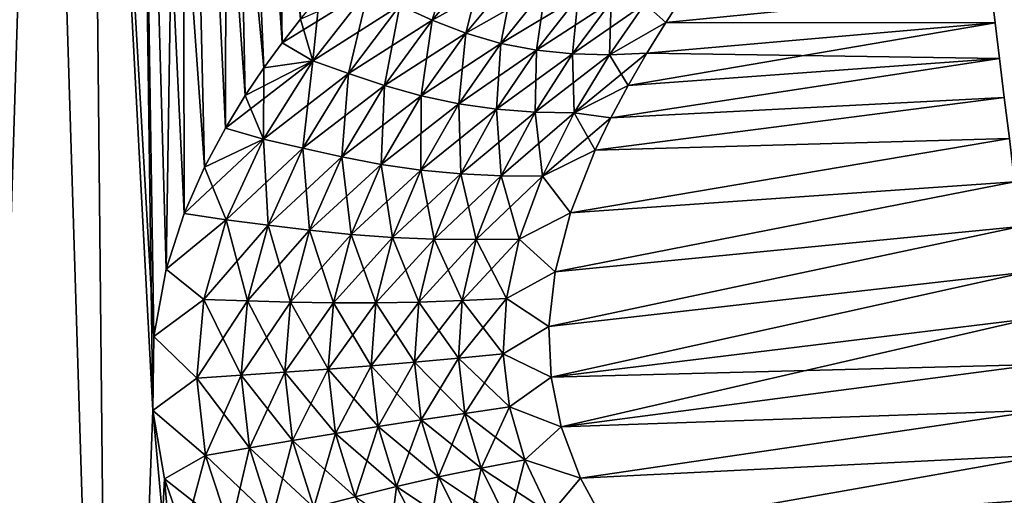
# Model space of a CAD drawing. Header units: millimetres. Extents: x -68 to 68, y -375 to 321.
# Tile 28 of 48: x -1 to 36, y 52 to 70. Entities that reach past the tile are written whole.
import ezdxf

# ---------------------------------------------------------------- set-up
doc = ezdxf.new("R2010")
doc.units = ezdxf.units.MM
doc.header["$LTSCALE"] = 33.374815
for name, color, linetype in [('10', 7, 'CONTINUOUS'), ('15', 7, 'CONTINUOUS'), ('16', 7, 'CONTINUOUS'), ('17', 7, 'CONTINUOUS'), ('8', 7, 'CONTINUOUS'), ('9', 7, 'CONTINUOUS')]:
    doc.layers.add(name, color=color, linetype=linetype)

msp = doc.modelspace()

# ---------------------------------------------------------------- linework, layer by layer
at = {"layer": '10', "color": 7, "linetype": 'CONTINUOUS', "true_color": 0xe0f2ff}
for points in [[(13.303, 70.53, -17.083), (15.428, 72.944, -14.868), (14.512, 69.973, -16.331), (13.303, 70.53, -17.083)], [(14.512, 69.973, -16.331), (15.428, 72.944, -14.868), (16.458, 72.257, -14.163), (14.512, 69.973, -16.331)], [(14.512, 69.973, -16.331), (16.458, 72.257, -14.163), (15.769, 69.491, -15.576), (14.512, 69.973, -16.331)], [(15.769, 69.491, -15.576), (16.458, 72.257, -14.163), (17.564, 71.66, -13.466), (15.769, 69.491, -15.576)], [(15.769, 69.491, -15.576), (17.564, 71.66, -13.466), (17.065, 69.115, -14.856), (15.769, 69.491, -15.576)], [(17.065, 69.115, -14.856), (17.564, 71.66, -13.466), (18.731, 71.186, -12.807), (17.065, 69.115, -14.856)], [(10.076, 68.468, -19.396), (10.323, 70.879, -18.946), (12.144, 71.12, -17.795), (10.076, 68.468, -19.396)], [(10.076, 68.468, -19.396), (12.144, 71.12, -17.795), (11.396, 67.997, -18.716), (10.076, 68.468, -19.396)], [(11.396, 67.997, -18.716), (12.144, 71.12, -17.795), (13.303, 70.53, -17.083), (11.396, 67.997, -18.716)], [(17.065, 69.115, -14.856), (18.731, 71.186, -12.807), (18.391, 68.859, -14.211), (17.065, 69.115, -14.856)], [(18.391, 68.859, -14.211), (18.731, 71.186, -12.807), (19.939, 70.852, -12.219), (18.391, 68.859, -14.211)], [(9.616, 70.021, -19.432), (10.323, 70.879, -18.946), (10.076, 68.468, -19.396), (9.616, 70.021, -19.432)], [(18.391, 68.859, -14.211), (19.939, 70.852, -12.219), (19.738, 68.72, -13.681), (18.391, 68.859, -14.211)], [(19.738, 68.72, -13.681), (19.939, 70.852, -12.219), (21.173, 70.656, -11.735), (19.738, 68.72, -13.681)], [(23.871, 70.925, -10.881), (23.201, 69.889, -12.044), (22.427, 70.59, -11.39), (23.871, 70.925, -10.881)], [(11.396, 67.997, -18.716), (13.303, 70.53, -17.083), (12.738, 67.551, -17.978), (11.396, 67.997, -18.716)], [(12.738, 67.551, -17.978), (13.303, 70.53, -17.083), (14.512, 69.973, -16.331), (12.738, 67.551, -17.978)], [(19.738, 68.72, -13.681), (21.173, 70.656, -11.735), (21.109, 68.687, -13.305), (19.738, 68.72, -13.681)], [(21.109, 68.687, -13.305), (21.173, 70.656, -11.735), (22.427, 70.59, -11.39), (21.109, 68.687, -13.305)], [(23.201, 69.889, -12.044), (21.109, 68.687, -13.305), (22.427, 70.59, -11.39), (23.201, 69.889, -12.044)], [(8.929, 69.133, -19.876), (9.616, 70.021, -19.432), (10.076, 68.468, -19.396), (8.929, 69.133, -19.876)], [(12.738, 67.551, -17.978), (14.512, 69.973, -16.331), (14.107, 67.167, -17.226), (12.738, 67.551, -17.978)], [(14.107, 67.167, -17.226), (14.512, 69.973, -16.331), (15.769, 69.491, -15.576), (14.107, 67.167, -17.226)], [(23.201, 69.889, -12.044), (22.496, 68.749, -13.127), (21.109, 68.687, -13.305), (23.201, 69.889, -12.044)], [(14.107, 67.167, -17.226), (15.769, 69.491, -15.576), (15.498, 66.869, -16.502), (14.107, 67.167, -17.226)], [(15.498, 66.869, -16.502), (15.769, 69.491, -15.576), (17.065, 69.115, -14.856), (15.498, 66.869, -16.502)], [(8.254, 68.203, -20.29), (8.929, 69.133, -19.876), (10.076, 68.468, -19.396), (8.254, 68.203, -20.29)], [(15.498, 66.869, -16.502), (17.065, 69.115, -14.856), (16.909, 66.666, -15.851), (15.498, 66.869, -16.502)], [(16.909, 66.666, -15.851), (17.065, 69.115, -14.856), (18.391, 68.859, -14.211), (16.909, 66.666, -15.851)], [(16.909, 66.666, -15.851), (18.391, 68.859, -14.211), (18.34, 66.556, -15.317), (16.909, 66.666, -15.851)], [(18.34, 66.556, -15.317), (18.391, 68.859, -14.211), (19.738, 68.72, -13.681), (18.34, 66.556, -15.317)], [(18.34, 66.556, -15.317), (19.738, 68.72, -13.681), (19.796, 66.527, -14.944), (18.34, 66.556, -15.317)], [(19.796, 66.527, -14.944), (19.738, 68.72, -13.681), (21.109, 68.687, -13.305), (19.796, 66.527, -14.944)], [(21.801, 67.546, -14.097), (19.796, 66.527, -14.944), (21.109, 68.687, -13.305), (21.801, 67.546, -14.097)], [(22.496, 68.749, -13.127), (21.801, 67.546, -14.097), (21.109, 68.687, -13.305), (22.496, 68.749, -13.127)], [(7.558, 67.169, -20.694), (8.254, 68.203, -20.29), (8.239, 65.554, -20.622), (7.558, 67.169, -20.694)], [(8.239, 65.554, -20.622), (8.254, 68.203, -20.29), (10.076, 68.468, -19.396), (8.239, 65.554, -20.622)], [(8.239, 65.554, -20.622), (10.076, 68.468, -19.396), (9.694, 65.212, -19.992), (8.239, 65.554, -20.622)], [(9.694, 65.212, -19.992), (10.076, 68.468, -19.396), (11.396, 67.997, -18.716), (9.694, 65.212, -19.992)], [(9.694, 65.212, -19.992), (11.396, 67.997, -18.716), (11.151, 64.888, -19.287), (9.694, 65.212, -19.992)], [(11.151, 64.888, -19.287), (11.396, 67.997, -18.716), (12.738, 67.551, -17.978), (11.151, 64.888, -19.287)], [(11.151, 64.888, -19.287), (12.738, 67.551, -17.978), (12.615, 64.611, -18.553), (11.151, 64.888, -19.287)], [(12.615, 64.611, -18.553), (12.738, 67.551, -17.978), (14.107, 67.167, -17.226), (12.615, 64.611, -18.553)], [(21.801, 67.546, -14.097), (21.159, 66.34, -14.925), (19.796, 66.527, -14.944), (21.801, 67.546, -14.097)], [(6.819, 65.956, -21.106), (7.558, 67.169, -20.694), (8.239, 65.554, -20.622), (6.819, 65.956, -21.106)], [(12.615, 64.611, -18.553), (14.107, 67.167, -17.226), (14.09, 64.399, -17.836), (12.615, 64.611, -18.553)], [(14.09, 64.399, -17.836), (14.107, 67.167, -17.226), (15.498, 66.869, -16.502), (14.09, 64.399, -17.836)], [(14.09, 64.399, -17.836), (15.498, 66.869, -16.502), (15.577, 64.26, -17.185), (14.09, 64.399, -17.836)], [(15.577, 64.26, -17.185), (15.498, 66.869, -16.502), (16.909, 66.666, -15.851), (15.577, 64.26, -17.185)], [(15.577, 64.26, -17.185), (16.909, 66.666, -15.851), (17.083, 64.188, -16.646), (15.577, 64.26, -17.185)], [(17.083, 64.188, -16.646), (16.909, 66.666, -15.851), (18.34, 66.556, -15.317), (17.083, 64.188, -16.646)], [(17.083, 64.188, -16.646), (18.34, 66.556, -15.317), (18.616, 64.173, -16.267), (17.083, 64.188, -16.646)], [(18.616, 64.173, -16.267), (18.34, 66.556, -15.317), (19.796, 66.527, -14.944), (18.616, 64.173, -16.267)], [(20.578, 65.136, -15.627), (18.616, 64.173, -16.267), (19.796, 66.527, -14.944), (20.578, 65.136, -15.627)], [(21.159, 66.34, -14.925), (20.578, 65.136, -15.627), (19.796, 66.527, -14.944), (21.159, 66.34, -14.925)], [(6.045, 64.504, -21.526), (6.819, 65.956, -21.106), (8.239, 65.554, -20.622), (6.045, 64.504, -21.526)], [(6.85, 62.548, -21.505), (6.045, 64.504, -21.526), (8.239, 65.554, -20.622), (6.85, 62.548, -21.505)], [(6.85, 62.548, -21.505), (8.239, 65.554, -20.622), (8.409, 62.346, -20.918), (6.85, 62.548, -21.505)], [(8.409, 62.346, -20.918), (8.239, 65.554, -20.622), (9.694, 65.212, -19.992), (8.409, 62.346, -20.918)], [(8.409, 62.346, -20.918), (9.694, 65.212, -19.992), (9.954, 62.155, -20.24), (8.409, 62.346, -20.918)], [(9.954, 62.155, -20.24), (9.694, 65.212, -19.992), (11.151, 64.888, -19.287), (9.954, 62.155, -20.24)], [(9.954, 62.155, -20.24), (11.151, 64.888, -19.287), (11.494, 61.998, -19.52), (9.954, 62.155, -20.24)], [(11.494, 61.998, -19.52), (11.151, 64.888, -19.287), (12.615, 64.611, -18.553), (11.494, 61.998, -19.52)], [(20.578, 65.136, -15.627), (19.662, 62.809, -16.683), (18.616, 64.173, -16.267), (20.578, 65.136, -15.627)], [(5.285, 62.777, -21.943), (6.045, 64.504, -21.526), (6.85, 62.548, -21.505), (5.285, 62.777, -21.943)], [(11.494, 61.998, -19.52), (12.615, 64.611, -18.553), (13.035, 61.886, -18.806), (11.494, 61.998, -19.52)], [(13.035, 61.886, -18.806), (12.615, 64.611, -18.553), (14.09, 64.399, -17.836), (13.035, 61.886, -18.806)], [(13.035, 61.886, -18.806), (14.09, 64.399, -17.836), (14.586, 61.824, -18.149), (13.035, 61.886, -18.806)], [(14.586, 61.824, -18.149), (14.09, 64.399, -17.836), (15.577, 64.26, -17.185), (14.586, 61.824, -18.149)], [(14.586, 61.824, -18.149), (15.577, 64.26, -17.185), (16.155, 61.807, -17.597), (14.586, 61.824, -18.149)], [(16.155, 61.807, -17.597), (15.577, 64.26, -17.185), (17.083, 64.188, -16.646), (16.155, 61.807, -17.597)], [(16.155, 61.807, -17.597), (17.083, 64.188, -16.646), (17.753, 61.827, -17.199), (16.155, 61.807, -17.597)], [(17.753, 61.827, -17.199), (17.083, 64.188, -16.646), (18.616, 64.173, -16.267), (17.753, 61.827, -17.199)], [(19.662, 62.809, -16.683), (17.753, 61.827, -17.199), (18.616, 64.173, -16.267), (19.662, 62.809, -16.683)], [(4.61, 60.704, -22.354), (5.285, 62.777, -21.943), (6.85, 62.548, -21.505), (4.61, 60.704, -22.354)], [(19.662, 62.809, -16.683), (19.088, 60.607, -17.358), (17.753, 61.827, -17.199), (19.662, 62.809, -16.683)], [(6.017, 59.577, -22.126), (4.61, 60.704, -22.354), (6.85, 62.548, -21.505), (6.017, 59.577, -22.126)], [(6.017, 59.577, -22.126), (6.85, 62.548, -21.505), (7.643, 59.526, -21.558), (6.017, 59.577, -22.126)], [(7.643, 59.526, -21.558), (6.85, 62.548, -21.505), (8.409, 62.346, -20.918), (7.643, 59.526, -21.558)], [(7.643, 59.526, -21.558), (8.409, 62.346, -20.918), (9.245, 59.481, -20.886), (7.643, 59.526, -21.558)], [(9.245, 59.481, -20.886), (8.409, 62.346, -20.918), (9.954, 62.155, -20.24), (9.245, 59.481, -20.886)], [(9.245, 59.481, -20.886), (9.954, 62.155, -20.24), (10.835, 59.453, -20.163), (9.245, 59.481, -20.886)], [(10.835, 59.453, -20.163), (9.954, 62.155, -20.24), (11.494, 61.998, -19.52), (10.835, 59.453, -20.163)], [(10.835, 59.453, -20.163), (11.494, 61.998, -19.52), (12.422, 59.453, -19.437), (10.835, 59.453, -20.163)], [(12.422, 59.453, -19.437), (11.494, 61.998, -19.52), (13.035, 61.886, -18.806), (12.422, 59.453, -19.437)], [(12.422, 59.453, -19.437), (13.035, 61.886, -18.806), (14.016, 59.482, -18.762), (12.422, 59.453, -19.437)], [(14.016, 59.482, -18.762), (13.035, 61.886, -18.806), (14.586, 61.824, -18.149), (14.016, 59.482, -18.762)], [(14.016, 59.482, -18.762), (14.586, 61.824, -18.149), (15.629, 59.539, -18.188), (14.016, 59.482, -18.762)], [(15.629, 59.539, -18.188), (14.586, 61.824, -18.149), (16.155, 61.807, -17.597), (15.629, 59.539, -18.188)], [(15.629, 59.539, -18.188), (16.155, 61.807, -17.597), (17.273, 59.618, -17.765), (15.629, 59.539, -18.188)], [(17.273, 59.618, -17.765), (16.155, 61.807, -17.597), (17.753, 61.827, -17.199), (17.273, 59.618, -17.765)], [(19.088, 60.607, -17.358), (17.273, 59.618, -17.765), (17.753, 61.827, -17.199), (19.088, 60.607, -17.358)], [(4.156, 58.207, -22.755), (4.61, 60.704, -22.354), (6.017, 59.577, -22.126), (4.156, 58.207, -22.755)], [(19.088, 60.607, -17.358), (18.856, 58.58, -17.718), (17.273, 59.618, -17.765), (19.088, 60.607, -17.358)], [(5.756, 56.651, -22.563), (4.156, 58.207, -22.755), (6.017, 59.577, -22.126), (5.756, 56.651, -22.563)], [(5.756, 56.651, -22.563), (6.017, 59.577, -22.126), (7.409, 56.763, -21.982), (5.756, 56.651, -22.563)], [(7.409, 56.763, -21.982), (6.017, 59.577, -22.126), (7.643, 59.526, -21.558), (7.409, 56.763, -21.982)], [(7.409, 56.763, -21.982), (7.643, 59.526, -21.558), (9.033, 56.874, -21.29), (7.409, 56.763, -21.982)], [(9.033, 56.874, -21.29), (7.643, 59.526, -21.558), (9.245, 59.481, -20.886), (9.033, 56.874, -21.29)], [(9.033, 56.874, -21.29), (9.245, 59.481, -20.886), (10.642, 56.99, -20.541), (9.033, 56.874, -21.29)], [(10.642, 56.99, -20.541), (9.245, 59.481, -20.886), (10.835, 59.453, -20.163), (10.642, 56.99, -20.541)], [(10.642, 56.99, -20.541), (10.835, 59.453, -20.163), (12.246, 57.115, -19.788), (10.642, 56.99, -20.541)], [(12.246, 57.115, -19.788), (10.835, 59.453, -20.163), (12.422, 59.453, -19.437), (12.246, 57.115, -19.788)], [(12.246, 57.115, -19.788), (12.422, 59.453, -19.437), (13.859, 57.251, -19.084), (12.246, 57.115, -19.788)], [(13.859, 57.251, -19.084), (12.422, 59.453, -19.437), (14.016, 59.482, -18.762), (13.859, 57.251, -19.084)], [(13.859, 57.251, -19.084), (14.016, 59.482, -18.762), (15.492, 57.399, -18.482), (13.859, 57.251, -19.084)], [(15.492, 57.399, -18.482), (14.016, 59.482, -18.762), (15.629, 59.539, -18.188), (15.492, 57.399, -18.482)], [(15.492, 57.399, -18.482), (15.629, 59.539, -18.188), (17.158, 57.557, -18.035), (15.492, 57.399, -18.482)], [(17.158, 57.557, -18.035), (15.629, 59.539, -18.188), (17.273, 59.618, -17.765), (17.158, 57.557, -18.035)], [(18.856, 58.58, -17.718), (17.158, 57.557, -18.035), (17.273, 59.618, -17.765), (18.856, 58.58, -17.718)], [(18.856, 58.58, -17.718), (18.938, 56.689, -17.829), (17.158, 57.557, -18.035), (18.856, 58.58, -17.718)], [(4.121, 55.453, -23.105), (4.156, 58.207, -22.755), (5.756, 56.651, -22.563), (4.121, 55.453, -23.105)], [(17.384, 55.581, -18.052), (15.492, 57.399, -18.482), (17.158, 57.557, -18.035), (17.384, 55.581, -18.052)], [(18.938, 56.689, -17.829), (17.384, 55.581, -18.052), (17.158, 57.557, -18.035), (18.938, 56.689, -17.829)], [(14.101, 55.096, -19.15), (12.246, 57.115, -19.788), (13.859, 57.251, -19.084), (14.101, 55.096, -19.15)], [(15.725, 55.339, -18.519), (13.859, 57.251, -19.084), (15.492, 57.399, -18.482), (15.725, 55.339, -18.519)], [(14.101, 55.096, -19.15), (13.859, 57.251, -19.084), (15.725, 55.339, -18.519), (14.101, 55.096, -19.15)], [(15.725, 55.339, -18.519), (15.492, 57.399, -18.482), (17.384, 55.581, -18.052), (15.725, 55.339, -18.519)], [(9.32, 54.327, -21.477), (7.409, 56.763, -21.982), (9.033, 56.874, -21.29), (9.32, 54.327, -21.477)], [(10.911, 54.591, -20.684), (9.033, 56.874, -21.29), (10.642, 56.99, -20.541), (10.911, 54.591, -20.684)], [(9.32, 54.327, -21.477), (9.033, 56.874, -21.29), (10.911, 54.591, -20.684), (9.32, 54.327, -21.477)], [(12.501, 54.847, -19.89), (10.642, 56.99, -20.541), (12.246, 57.115, -19.788), (12.501, 54.847, -19.89)], [(10.911, 54.591, -20.684), (10.642, 56.99, -20.541), (12.501, 54.847, -19.89), (10.911, 54.591, -20.684)], [(12.501, 54.847, -19.89), (12.246, 57.115, -19.788), (14.101, 55.096, -19.15), (12.501, 54.847, -19.89)], [(6.081, 53.778, -22.839), (4.121, 55.453, -23.105), (5.756, 56.651, -22.563), (6.081, 53.778, -22.839)], [(7.714, 54.055, -22.214), (5.756, 56.651, -22.563), (7.409, 56.763, -21.982), (7.714, 54.055, -22.214)], [(6.081, 53.778, -22.839), (5.756, 56.651, -22.563), (7.714, 54.055, -22.214), (6.081, 53.778, -22.839)], [(7.714, 54.055, -22.214), (7.409, 56.763, -21.982), (9.32, 54.327, -21.477), (7.714, 54.055, -22.214)], [(18.938, 56.689, -17.829), (19.314, 54.835, -17.719), (17.384, 55.581, -18.052), (18.938, 56.689, -17.829)], [(4.554, 52.903, -23.343), (4.121, 55.453, -23.105), (6.081, 53.778, -22.839), (4.554, 52.903, -23.343)], [(16.332, 53.302, -18.3), (14.101, 55.096, -19.15), (15.725, 55.339, -18.519), (16.332, 53.302, -18.3)], [(17.957, 53.614, -17.821), (15.725, 55.339, -18.519), (17.384, 55.581, -18.052), (17.957, 53.614, -17.821)], [(16.332, 53.302, -18.3), (15.725, 55.339, -18.519), (17.957, 53.614, -17.821), (16.332, 53.302, -18.3)], [(19.314, 54.835, -17.719), (17.957, 53.614, -17.821), (17.384, 55.581, -18.052), (19.314, 54.835, -17.719)], [(14.747, 52.973, -18.959), (12.501, 54.847, -19.89), (14.101, 55.096, -19.15), (14.747, 52.973, -18.959)], [(14.747, 52.973, -18.959), (14.101, 55.096, -19.15), (16.332, 53.302, -18.3), (14.747, 52.973, -18.959)], [(11.646, 52.239, -20.585), (9.32, 54.327, -21.477), (10.911, 54.591, -20.684), (11.646, 52.239, -20.585)], [(13.188, 52.62, -19.74), (10.911, 54.591, -20.684), (12.501, 54.847, -19.89), (13.188, 52.62, -19.74)], [(11.646, 52.239, -20.585), (10.911, 54.591, -20.684), (13.188, 52.62, -19.74), (11.646, 52.239, -20.585)], [(13.188, 52.62, -19.74), (12.501, 54.847, -19.89), (14.747, 52.973, -18.959), (13.188, 52.62, -19.74)], [(19.314, 54.835, -17.719), (20.029, 52.922, -17.36), (17.957, 53.614, -17.821), (19.314, 54.835, -17.719)], [(10.108, 51.834, -21.437), (7.714, 54.055, -22.214), (9.32, 54.327, -21.477), (10.108, 51.834, -21.437)], [(10.108, 51.834, -21.437), (9.32, 54.327, -21.477), (11.646, 52.239, -20.585), (10.108, 51.834, -21.437)], [(8.562, 51.409, -22.238), (6.081, 53.778, -22.839), (7.714, 54.055, -22.214), (8.562, 51.409, -22.238)], [(8.562, 51.409, -22.238), (7.714, 54.055, -22.214), (10.108, 51.834, -21.437), (8.562, 51.409, -22.238)], [(6.995, 50.976, -22.932), (4.554, 52.903, -23.343), (6.081, 53.778, -22.839), (6.995, 50.976, -22.932)], [(6.995, 50.976, -22.932), (6.081, 53.778, -22.839), (8.562, 51.409, -22.238), (6.995, 50.976, -22.932)], [(18.917, 51.597, -17.298), (16.332, 53.302, -18.3), (17.957, 53.614, -17.821), (18.917, 51.597, -17.298)], [(20.029, 52.922, -17.36), (18.917, 51.597, -17.298), (17.957, 53.614, -17.821), (20.029, 52.922, -17.36)], [(17.346, 51.242, -17.789), (14.747, 52.973, -18.959), (16.332, 53.302, -18.3), (17.346, 51.242, -17.789)], [(17.346, 51.242, -17.789), (16.332, 53.302, -18.3), (18.917, 51.597, -17.298), (17.346, 51.242, -17.789)], [(5.28, 50.803, -23.454), (4.554, 52.903, -23.343), (6.995, 50.976, -22.932), (5.28, 50.803, -23.454)], [(15.819, 50.85, -18.476), (13.188, 52.62, -19.74), (14.747, 52.973, -18.959), (15.819, 50.85, -18.476)], [(15.819, 50.85, -18.476), (14.747, 52.973, -18.959), (17.346, 51.242, -17.789), (15.819, 50.85, -18.476)], [(20.029, 52.922, -17.36), (21.12, 50.92, -16.685), (18.917, 51.597, -17.298), (20.029, 52.922, -17.36)], [(14.324, 50.41, -19.3), (11.646, 52.239, -20.585), (13.188, 52.62, -19.74), (14.324, 50.41, -19.3)], [(14.324, 50.41, -19.3), (13.188, 52.62, -19.74), (15.819, 50.85, -18.476), (14.324, 50.41, -19.3)]]:
    msp.add_3dface(points, dxfattribs=at)
at = {"layer": '15', "color": 7, "linetype": 'CONTINUOUS', "true_color": 0xe0f2ff}
for points in [[(-2.617, 15.61, 28.241), (2.617, 15.61, 28.241), (0, 100, 18), (-2.617, 15.61, 28.241)], [(-1.764, 100, 17.913), (-2.617, 15.61, 28.241), (0, 100, 18), (-1.764, 100, 17.913)], [(0, 100, 18), (2.617, 15.61, 28.241), (1.764, 100, 17.913), (0, 100, 18)], [(1.764, 100, 17.913), (2.617, 15.61, 28.241), (4.121, 55.453, 23.105), (1.764, 100, 17.913)], [(3.512, 100, 17.654), (1.764, 100, 17.913), (4.156, 58.207, 22.755), (3.512, 100, 17.654)], [(4.156, 58.207, 22.755), (1.764, 100, 17.913), (4.121, 55.453, 23.105), (4.156, 58.207, 22.755)], [(5.226, 100, 17.225), (3.512, 100, 17.654), (6.045, 64.504, 21.526), (5.226, 100, 17.225)], [(6.045, 64.504, 21.526), (3.512, 100, 17.654), (5.285, 62.777, 21.943), (6.045, 64.504, 21.526)], [(5.285, 62.777, 21.943), (3.512, 100, 17.654), (4.61, 60.704, 22.354), (5.285, 62.777, 21.943)], [(4.61, 60.704, 22.354), (3.512, 100, 17.654), (4.156, 58.207, 22.755), (4.61, 60.704, 22.354)], [(6.889, 100, 16.63), (5.226, 100, 17.225), (8.254, 68.203, 20.29), (6.889, 100, 16.63)], [(8.254, 68.203, 20.29), (5.226, 100, 17.225), (7.558, 67.169, 20.694), (8.254, 68.203, 20.29)], [(7.558, 67.169, 20.694), (5.226, 100, 17.225), (6.819, 65.956, 21.106), (7.558, 67.169, 20.694)], [(6.819, 65.956, 21.106), (5.226, 100, 17.225), (6.045, 64.504, 21.526), (6.819, 65.956, 21.106)], [(9.616, 70.021, 19.432), (6.889, 100, 16.63), (8.929, 69.133, 19.876), (9.616, 70.021, 19.432)], [(8.929, 69.133, 19.876), (6.889, 100, 16.63), (8.254, 68.203, 20.29), (8.929, 69.133, 19.876)], [(2.617, 15.61, 28.241), (7.762, 15.61, 27.279), (4.121, 55.453, 23.105), (2.617, 15.61, 28.241)], [(4.121, 55.453, 23.105), (7.762, 15.61, 27.279), (4.554, 52.903, 23.343), (4.121, 55.453, 23.105)], [(4.554, 52.903, 23.343), (7.762, 15.61, 27.279), (5.28, 50.803, 23.454), (4.554, 52.903, 23.343)]]:
    msp.add_3dface(points, dxfattribs=at)
at = {"layer": '16', "color": 7, "linetype": 'CONTINUOUS', "true_color": 0xe0f2ff}
for points in [[(35.456, 69.883, 12.313), (35.307, 71.101, 11.087), (23.201, 69.889, 12.044), (35.456, 69.883, 12.313)], [(23.201, 69.889, 12.044), (35.307, 71.101, 11.087), (23.871, 70.925, 10.881), (23.201, 69.889, 12.044)], [(35.62, 68.546, 13.405), (35.456, 69.883, 12.313), (21.801, 67.546, 14.097), (35.62, 68.546, 13.405)], [(21.801, 67.546, 14.097), (35.456, 69.883, 12.313), (22.496, 68.749, 13.127), (21.801, 67.546, 14.097)], [(22.496, 68.749, 13.127), (35.456, 69.883, 12.313), (23.201, 69.889, 12.044), (22.496, 68.749, 13.127)], [(35.798, 67.102, 14.35), (35.62, 68.546, 13.405), (21.159, 66.34, 14.925), (35.798, 67.102, 14.35)], [(21.159, 66.34, 14.925), (35.62, 68.546, 13.405), (21.801, 67.546, 14.097), (21.159, 66.34, 14.925)], [(35.986, 65.568, 15.137), (35.798, 67.102, 14.35), (20.578, 65.136, 15.627), (35.986, 65.568, 15.137)], [(20.578, 65.136, 15.627), (35.798, 67.102, 14.35), (21.159, 66.34, 14.925), (20.578, 65.136, 15.627)], [(36.183, 63.961, 15.759), (35.986, 65.568, 15.137), (19.662, 62.809, 16.683), (36.183, 63.961, 15.759)], [(19.662, 62.809, 16.683), (35.986, 65.568, 15.137), (20.578, 65.136, 15.627), (19.662, 62.809, 16.683)], [(36.388, 62.298, 16.208), (36.183, 63.961, 15.759), (19.088, 60.607, 17.358), (36.388, 62.298, 16.208)], [(19.088, 60.607, 17.358), (36.183, 63.961, 15.759), (19.662, 62.809, 16.683), (19.088, 60.607, 17.358)], [(36.596, 60.597, 16.479), (36.388, 62.298, 16.208), (18.856, 58.58, 17.718), (36.596, 60.597, 16.479)], [(18.856, 58.58, 17.718), (36.388, 62.298, 16.208), (19.088, 60.607, 17.358), (18.856, 58.58, 17.718)], [(18.938, 56.689, 17.829), (36.596, 60.597, 16.479), (18.856, 58.58, 17.718), (18.938, 56.689, 17.829)], [(36.807, 58.878, 16.57), (36.596, 60.597, 16.479), (18.938, 56.689, 17.829), (36.807, 58.878, 16.57)], [(19.314, 54.835, 17.719), (36.807, 58.878, 16.57), (18.938, 56.689, 17.829), (19.314, 54.835, 17.719)], [(37.019, 57.159, 16.479), (36.807, 58.878, 16.57), (19.314, 54.835, 17.719), (37.019, 57.159, 16.479)], [(37.227, 55.458, 16.208), (37.019, 57.159, 16.479), (19.314, 54.835, 17.719), (37.227, 55.458, 16.208)], [(20.029, 52.922, 17.36), (37.227, 55.458, 16.208), (19.314, 54.835, 17.719), (20.029, 52.922, 17.36)], [(37.432, 53.796, 15.759), (37.227, 55.458, 16.208), (20.029, 52.922, 17.36), (37.432, 53.796, 15.759)], [(21.12, 50.92, 16.685), (37.432, 53.796, 15.759), (20.029, 52.922, 17.36), (21.12, 50.92, 16.685)], [(37.629, 52.188, 15.137), (37.432, 53.796, 15.759), (21.12, 50.92, 16.685), (37.629, 52.188, 15.137)]]:
    msp.add_3dface(points, dxfattribs=at)
at = {"layer": '17', "color": 7, "linetype": 'CONTINUOUS', "true_color": 0xe0f2ff}
for points in [[(16.458, 72.257, 14.163), (13.303, 70.53, 17.083), (14.512, 69.973, 16.331), (16.458, 72.257, 14.163)], [(16.458, 72.257, 14.163), (14.512, 69.973, 16.331), (17.564, 71.66, 13.466), (16.458, 72.257, 14.163)], [(17.564, 71.66, 13.466), (14.512, 69.973, 16.331), (15.769, 69.491, 15.576), (17.564, 71.66, 13.466)], [(17.564, 71.66, 13.466), (15.769, 69.491, 15.576), (18.731, 71.186, 12.807), (17.564, 71.66, 13.466)], [(9.616, 70.021, 19.432), (8.929, 69.133, 19.876), (12.144, 71.12, 17.795), (9.616, 70.021, 19.432)], [(12.144, 71.12, 17.795), (8.929, 69.133, 19.876), (10.076, 68.468, 19.396), (12.144, 71.12, 17.795)], [(12.144, 71.12, 17.795), (10.076, 68.468, 19.396), (13.303, 70.53, 17.083), (12.144, 71.12, 17.795)], [(18.731, 71.186, 12.807), (15.769, 69.491, 15.576), (17.065, 69.115, 14.856), (18.731, 71.186, 12.807)], [(18.731, 71.186, 12.807), (17.065, 69.115, 14.856), (19.939, 70.852, 12.219), (18.731, 71.186, 12.807)], [(19.939, 70.852, 12.219), (17.065, 69.115, 14.856), (18.391, 68.859, 14.211), (19.939, 70.852, 12.219)], [(19.939, 70.852, 12.219), (18.391, 68.859, 14.211), (21.173, 70.656, 11.735), (19.939, 70.852, 12.219)], [(23.201, 69.889, 12.044), (23.871, 70.925, 10.881), (22.427, 70.59, 11.39), (23.201, 69.889, 12.044)], [(13.303, 70.53, 17.083), (10.076, 68.468, 19.396), (11.396, 67.997, 18.716), (13.303, 70.53, 17.083)], [(13.303, 70.53, 17.083), (11.396, 67.997, 18.716), (14.512, 69.973, 16.331), (13.303, 70.53, 17.083)], [(21.173, 70.656, 11.735), (18.391, 68.859, 14.211), (19.738, 68.72, 13.681), (21.173, 70.656, 11.735)], [(21.173, 70.656, 11.735), (19.738, 68.72, 13.681), (22.427, 70.59, 11.39), (21.173, 70.656, 11.735)], [(22.427, 70.59, 11.39), (19.738, 68.72, 13.681), (21.109, 68.687, 13.305), (22.427, 70.59, 11.39)], [(23.201, 69.889, 12.044), (22.427, 70.59, 11.39), (21.109, 68.687, 13.305), (23.201, 69.889, 12.044)], [(14.512, 69.973, 16.331), (11.396, 67.997, 18.716), (12.738, 67.551, 17.978), (14.512, 69.973, 16.331)], [(14.512, 69.973, 16.331), (12.738, 67.551, 17.978), (15.769, 69.491, 15.576), (14.512, 69.973, 16.331)], [(22.496, 68.749, 13.127), (23.201, 69.889, 12.044), (21.109, 68.687, 13.305), (22.496, 68.749, 13.127)], [(15.769, 69.491, 15.576), (12.738, 67.551, 17.978), (14.107, 67.167, 17.226), (15.769, 69.491, 15.576)], [(15.769, 69.491, 15.576), (14.107, 67.167, 17.226), (17.065, 69.115, 14.856), (15.769, 69.491, 15.576)], [(8.929, 69.133, 19.876), (8.254, 68.203, 20.29), (10.076, 68.468, 19.396), (8.929, 69.133, 19.876)], [(17.065, 69.115, 14.856), (14.107, 67.167, 17.226), (15.498, 66.869, 16.502), (17.065, 69.115, 14.856)], [(17.065, 69.115, 14.856), (15.498, 66.869, 16.502), (18.391, 68.859, 14.211), (17.065, 69.115, 14.856)], [(18.391, 68.859, 14.211), (15.498, 66.869, 16.502), (16.909, 66.666, 15.851), (18.391, 68.859, 14.211)], [(18.391, 68.859, 14.211), (16.909, 66.666, 15.851), (19.738, 68.72, 13.681), (18.391, 68.859, 14.211)], [(19.738, 68.72, 13.681), (16.909, 66.666, 15.851), (18.34, 66.556, 15.317), (19.738, 68.72, 13.681)], [(19.738, 68.72, 13.681), (18.34, 66.556, 15.317), (21.109, 68.687, 13.305), (19.738, 68.72, 13.681)], [(21.109, 68.687, 13.305), (18.34, 66.556, 15.317), (19.796, 66.527, 14.944), (21.109, 68.687, 13.305)], [(21.801, 67.546, 14.097), (22.496, 68.749, 13.127), (19.796, 66.527, 14.944), (21.801, 67.546, 14.097)], [(22.496, 68.749, 13.127), (21.109, 68.687, 13.305), (19.796, 66.527, 14.944), (22.496, 68.749, 13.127)], [(7.558, 67.169, 20.694), (6.819, 65.956, 21.106), (10.076, 68.468, 19.396), (7.558, 67.169, 20.694)], [(10.076, 68.468, 19.396), (6.819, 65.956, 21.106), (8.239, 65.554, 20.622), (10.076, 68.468, 19.396)], [(8.254, 68.203, 20.29), (7.558, 67.169, 20.694), (10.076, 68.468, 19.396), (8.254, 68.203, 20.29)], [(10.076, 68.468, 19.396), (8.239, 65.554, 20.622), (11.396, 67.997, 18.716), (10.076, 68.468, 19.396)], [(11.396, 67.997, 18.716), (8.239, 65.554, 20.622), (9.694, 65.212, 19.992), (11.396, 67.997, 18.716)], [(11.396, 67.997, 18.716), (9.694, 65.212, 19.992), (12.738, 67.551, 17.978), (11.396, 67.997, 18.716)], [(12.738, 67.551, 17.978), (9.694, 65.212, 19.992), (11.151, 64.888, 19.287), (12.738, 67.551, 17.978)], [(12.738, 67.551, 17.978), (11.151, 64.888, 19.287), (14.107, 67.167, 17.226), (12.738, 67.551, 17.978)], [(21.159, 66.34, 14.925), (21.801, 67.546, 14.097), (19.796, 66.527, 14.944), (21.159, 66.34, 14.925)], [(14.107, 67.167, 17.226), (11.151, 64.888, 19.287), (12.615, 64.611, 18.553), (14.107, 67.167, 17.226)], [(14.107, 67.167, 17.226), (12.615, 64.611, 18.553), (15.498, 66.869, 16.502), (14.107, 67.167, 17.226)], [(15.498, 66.869, 16.502), (12.615, 64.611, 18.553), (14.09, 64.399, 17.836), (15.498, 66.869, 16.502)], [(15.498, 66.869, 16.502), (14.09, 64.399, 17.836), (16.909, 66.666, 15.851), (15.498, 66.869, 16.502)], [(16.909, 66.666, 15.851), (14.09, 64.399, 17.836), (15.577, 64.26, 17.185), (16.909, 66.666, 15.851)], [(16.909, 66.666, 15.851), (15.577, 64.26, 17.185), (18.34, 66.556, 15.317), (16.909, 66.666, 15.851)], [(18.34, 66.556, 15.317), (15.577, 64.26, 17.185), (17.083, 64.188, 16.646), (18.34, 66.556, 15.317)], [(18.34, 66.556, 15.317), (17.083, 64.188, 16.646), (19.796, 66.527, 14.944), (18.34, 66.556, 15.317)], [(19.796, 66.527, 14.944), (17.083, 64.188, 16.646), (18.616, 64.173, 16.267), (19.796, 66.527, 14.944)], [(21.159, 66.34, 14.925), (19.796, 66.527, 14.944), (18.616, 64.173, 16.267), (21.159, 66.34, 14.925)], [(20.578, 65.136, 15.627), (21.159, 66.34, 14.925), (18.616, 64.173, 16.267), (20.578, 65.136, 15.627)], [(6.819, 65.956, 21.106), (6.045, 64.504, 21.526), (8.239, 65.554, 20.622), (6.819, 65.956, 21.106)], [(6.045, 64.504, 21.526), (5.285, 62.777, 21.943), (8.239, 65.554, 20.622), (6.045, 64.504, 21.526)], [(8.239, 65.554, 20.622), (5.285, 62.777, 21.943), (6.85, 62.548, 21.505), (8.239, 65.554, 20.622)], [(8.239, 65.554, 20.622), (6.85, 62.548, 21.505), (9.694, 65.212, 19.992), (8.239, 65.554, 20.622)], [(9.694, 65.212, 19.992), (6.85, 62.548, 21.505), (8.409, 62.346, 20.918), (9.694, 65.212, 19.992)], [(9.694, 65.212, 19.992), (8.409, 62.346, 20.918), (11.151, 64.888, 19.287), (9.694, 65.212, 19.992)], [(11.151, 64.888, 19.287), (8.409, 62.346, 20.918), (9.954, 62.155, 20.24), (11.151, 64.888, 19.287)], [(11.151, 64.888, 19.287), (9.954, 62.155, 20.24), (12.615, 64.611, 18.553), (11.151, 64.888, 19.287)], [(19.662, 62.809, 16.683), (20.578, 65.136, 15.627), (18.616, 64.173, 16.267), (19.662, 62.809, 16.683)], [(12.615, 64.611, 18.553), (9.954, 62.155, 20.24), (11.494, 61.998, 19.52), (12.615, 64.611, 18.553)], [(12.615, 64.611, 18.553), (11.494, 61.998, 19.52), (14.09, 64.399, 17.836), (12.615, 64.611, 18.553)], [(14.09, 64.399, 17.836), (11.494, 61.998, 19.52), (13.035, 61.886, 18.806), (14.09, 64.399, 17.836)], [(14.09, 64.399, 17.836), (13.035, 61.886, 18.806), (15.577, 64.26, 17.185), (14.09, 64.399, 17.836)], [(15.577, 64.26, 17.185), (13.035, 61.886, 18.806), (14.586, 61.824, 18.149), (15.577, 64.26, 17.185)], [(15.577, 64.26, 17.185), (14.586, 61.824, 18.149), (17.083, 64.188, 16.646), (15.577, 64.26, 17.185)], [(17.083, 64.188, 16.646), (14.586, 61.824, 18.149), (16.155, 61.807, 17.597), (17.083, 64.188, 16.646)], [(17.083, 64.188, 16.646), (16.155, 61.807, 17.597), (18.616, 64.173, 16.267), (17.083, 64.188, 16.646)], [(18.616, 64.173, 16.267), (16.155, 61.807, 17.597), (17.753, 61.827, 17.199), (18.616, 64.173, 16.267)], [(19.662, 62.809, 16.683), (18.616, 64.173, 16.267), (17.753, 61.827, 17.199), (19.662, 62.809, 16.683)], [(5.285, 62.777, 21.943), (4.61, 60.704, 22.354), (6.85, 62.548, 21.505), (5.285, 62.777, 21.943)], [(19.088, 60.607, 17.358), (19.662, 62.809, 16.683), (17.753, 61.827, 17.199), (19.088, 60.607, 17.358)], [(6.85, 62.548, 21.505), (4.61, 60.704, 22.354), (6.017, 59.577, 22.126), (6.85, 62.548, 21.505)], [(6.85, 62.548, 21.505), (6.017, 59.577, 22.126), (8.409, 62.346, 20.918), (6.85, 62.548, 21.505)], [(8.409, 62.346, 20.918), (6.017, 59.577, 22.126), (7.643, 59.526, 21.558), (8.409, 62.346, 20.918)], [(8.409, 62.346, 20.918), (7.643, 59.526, 21.558), (9.954, 62.155, 20.24), (8.409, 62.346, 20.918)], [(9.954, 62.155, 20.24), (7.643, 59.526, 21.558), (9.245, 59.481, 20.886), (9.954, 62.155, 20.24)], [(9.954, 62.155, 20.24), (9.245, 59.481, 20.886), (11.494, 61.998, 19.52), (9.954, 62.155, 20.24)], [(11.494, 61.998, 19.52), (9.245, 59.481, 20.886), (10.835, 59.453, 20.163), (11.494, 61.998, 19.52)], [(11.494, 61.998, 19.52), (10.835, 59.453, 20.163), (13.035, 61.886, 18.806), (11.494, 61.998, 19.52)], [(13.035, 61.886, 18.806), (10.835, 59.453, 20.163), (12.422, 59.453, 19.437), (13.035, 61.886, 18.806)], [(13.035, 61.886, 18.806), (12.422, 59.453, 19.437), (14.586, 61.824, 18.149), (13.035, 61.886, 18.806)], [(14.586, 61.824, 18.149), (12.422, 59.453, 19.437), (14.016, 59.482, 18.762), (14.586, 61.824, 18.149)], [(14.586, 61.824, 18.149), (14.016, 59.482, 18.762), (16.155, 61.807, 17.597), (14.586, 61.824, 18.149)], [(16.155, 61.807, 17.597), (14.016, 59.482, 18.762), (15.629, 59.539, 18.188), (16.155, 61.807, 17.597)], [(16.155, 61.807, 17.597), (15.629, 59.539, 18.188), (17.753, 61.827, 17.199), (16.155, 61.807, 17.597)], [(17.753, 61.827, 17.199), (15.629, 59.539, 18.188), (17.273, 59.618, 17.765), (17.753, 61.827, 17.199)], [(19.088, 60.607, 17.358), (17.753, 61.827, 17.199), (17.273, 59.618, 17.765), (19.088, 60.607, 17.358)], [(4.61, 60.704, 22.354), (4.156, 58.207, 22.755), (6.017, 59.577, 22.126), (4.61, 60.704, 22.354)], [(18.856, 58.58, 17.718), (19.088, 60.607, 17.358), (17.273, 59.618, 17.765), (18.856, 58.58, 17.718)], [(6.017, 59.577, 22.126), (4.156, 58.207, 22.755), (5.756, 56.651, 22.563), (6.017, 59.577, 22.126)], [(6.017, 59.577, 22.126), (5.756, 56.651, 22.563), (7.643, 59.526, 21.558), (6.017, 59.577, 22.126)], [(7.643, 59.526, 21.558), (5.756, 56.651, 22.563), (7.409, 56.763, 21.982), (7.643, 59.526, 21.558)], [(7.643, 59.526, 21.558), (7.409, 56.763, 21.982), (9.245, 59.481, 20.886), (7.643, 59.526, 21.558)], [(9.245, 59.481, 20.886), (7.409, 56.763, 21.982), (9.033, 56.874, 21.29), (9.245, 59.481, 20.886)], [(9.245, 59.481, 20.886), (9.033, 56.874, 21.29), (10.835, 59.453, 20.163), (9.245, 59.481, 20.886)], [(10.835, 59.453, 20.163), (9.033, 56.874, 21.29), (10.642, 56.99, 20.541), (10.835, 59.453, 20.163)], [(10.835, 59.453, 20.163), (10.642, 56.99, 20.541), (12.422, 59.453, 19.437), (10.835, 59.453, 20.163)], [(12.422, 59.453, 19.437), (10.642, 56.99, 20.541), (12.246, 57.115, 19.788), (12.422, 59.453, 19.437)], [(12.422, 59.453, 19.437), (12.246, 57.115, 19.788), (14.016, 59.482, 18.762), (12.422, 59.453, 19.437)], [(14.016, 59.482, 18.762), (12.246, 57.115, 19.788), (13.859, 57.251, 19.084), (14.016, 59.482, 18.762)], [(14.016, 59.482, 18.762), (13.859, 57.251, 19.084), (15.629, 59.539, 18.188), (14.016, 59.482, 18.762)], [(15.629, 59.539, 18.188), (13.859, 57.251, 19.084), (15.492, 57.399, 18.482), (15.629, 59.539, 18.188)], [(15.629, 59.539, 18.188), (15.492, 57.399, 18.482), (17.273, 59.618, 17.765), (15.629, 59.539, 18.188)], [(17.273, 59.618, 17.765), (15.492, 57.399, 18.482), (17.158, 57.557, 18.035), (17.273, 59.618, 17.765)], [(18.856, 58.58, 17.718), (17.273, 59.618, 17.765), (17.158, 57.557, 18.035), (18.856, 58.58, 17.718)], [(18.938, 56.689, 17.829), (18.856, 58.58, 17.718), (17.158, 57.557, 18.035), (18.938, 56.689, 17.829)], [(4.156, 58.207, 22.755), (4.121, 55.453, 23.105), (5.756, 56.651, 22.563), (4.156, 58.207, 22.755)], [(15.492, 57.399, 18.482), (15.725, 55.339, 18.519), (17.158, 57.557, 18.035), (15.492, 57.399, 18.482)], [(17.158, 57.557, 18.035), (15.725, 55.339, 18.519), (17.384, 55.581, 18.052), (17.158, 57.557, 18.035)], [(18.938, 56.689, 17.829), (17.158, 57.557, 18.035), (17.384, 55.581, 18.052), (18.938, 56.689, 17.829)], [(12.246, 57.115, 19.788), (12.501, 54.847, 19.89), (13.859, 57.251, 19.084), (12.246, 57.115, 19.788)], [(13.859, 57.251, 19.084), (12.501, 54.847, 19.89), (14.101, 55.096, 19.15), (13.859, 57.251, 19.084)], [(13.859, 57.251, 19.084), (14.101, 55.096, 19.15), (15.492, 57.399, 18.482), (13.859, 57.251, 19.084)], [(15.492, 57.399, 18.482), (14.101, 55.096, 19.15), (15.725, 55.339, 18.519), (15.492, 57.399, 18.482)], [(7.409, 56.763, 21.982), (7.714, 54.055, 22.214), (9.033, 56.874, 21.29), (7.409, 56.763, 21.982)], [(9.033, 56.874, 21.29), (7.714, 54.055, 22.214), (9.32, 54.327, 21.477), (9.033, 56.874, 21.29)], [(9.033, 56.874, 21.29), (9.32, 54.327, 21.477), (10.642, 56.99, 20.541), (9.033, 56.874, 21.29)], [(10.642, 56.99, 20.541), (9.32, 54.327, 21.477), (10.911, 54.591, 20.684), (10.642, 56.99, 20.541)], [(10.642, 56.99, 20.541), (10.911, 54.591, 20.684), (12.246, 57.115, 19.788), (10.642, 56.99, 20.541)], [(12.246, 57.115, 19.788), (10.911, 54.591, 20.684), (12.501, 54.847, 19.89), (12.246, 57.115, 19.788)], [(5.756, 56.651, 22.563), (4.121, 55.453, 23.105), (6.081, 53.778, 22.839), (5.756, 56.651, 22.563)], [(5.756, 56.651, 22.563), (6.081, 53.778, 22.839), (7.409, 56.763, 21.982), (5.756, 56.651, 22.563)], [(7.409, 56.763, 21.982), (6.081, 53.778, 22.839), (7.714, 54.055, 22.214), (7.409, 56.763, 21.982)], [(19.314, 54.835, 17.719), (18.938, 56.689, 17.829), (17.384, 55.581, 18.052), (19.314, 54.835, 17.719)], [(4.121, 55.453, 23.105), (4.554, 52.903, 23.343), (6.081, 53.778, 22.839), (4.121, 55.453, 23.105)], [(14.101, 55.096, 19.15), (14.747, 52.973, 18.959), (15.725, 55.339, 18.519), (14.101, 55.096, 19.15)], [(15.725, 55.339, 18.519), (14.747, 52.973, 18.959), (16.332, 53.302, 18.3), (15.725, 55.339, 18.519)], [(15.725, 55.339, 18.519), (16.332, 53.302, 18.3), (17.384, 55.581, 18.052), (15.725, 55.339, 18.519)], [(17.384, 55.581, 18.052), (16.332, 53.302, 18.3), (17.957, 53.614, 17.821), (17.384, 55.581, 18.052)], [(19.314, 54.835, 17.719), (17.384, 55.581, 18.052), (17.957, 53.614, 17.821), (19.314, 54.835, 17.719)], [(12.501, 54.847, 19.89), (13.188, 52.62, 19.74), (14.101, 55.096, 19.15), (12.501, 54.847, 19.89)], [(14.101, 55.096, 19.15), (13.188, 52.62, 19.74), (14.747, 52.973, 18.959), (14.101, 55.096, 19.15)], [(9.32, 54.327, 21.477), (10.108, 51.834, 21.437), (10.911, 54.591, 20.684), (9.32, 54.327, 21.477)], [(10.911, 54.591, 20.684), (10.108, 51.834, 21.437), (11.646, 52.239, 20.585), (10.911, 54.591, 20.684)], [(10.911, 54.591, 20.684), (11.646, 52.239, 20.585), (12.501, 54.847, 19.89), (10.911, 54.591, 20.684)], [(12.501, 54.847, 19.89), (11.646, 52.239, 20.585), (13.188, 52.62, 19.74), (12.501, 54.847, 19.89)], [(20.029, 52.922, 17.36), (19.314, 54.835, 17.719), (17.957, 53.614, 17.821), (20.029, 52.922, 17.36)], [(7.714, 54.055, 22.214), (8.562, 51.409, 22.238), (9.32, 54.327, 21.477), (7.714, 54.055, 22.214)], [(9.32, 54.327, 21.477), (8.562, 51.409, 22.238), (10.108, 51.834, 21.437), (9.32, 54.327, 21.477)], [(6.081, 53.778, 22.839), (6.995, 50.976, 22.932), (7.714, 54.055, 22.214), (6.081, 53.778, 22.839)], [(7.714, 54.055, 22.214), (6.995, 50.976, 22.932), (8.562, 51.409, 22.238), (7.714, 54.055, 22.214)], [(4.554, 52.903, 23.343), (5.28, 50.803, 23.454), (6.081, 53.778, 22.839), (4.554, 52.903, 23.343)], [(6.081, 53.778, 22.839), (5.28, 50.803, 23.454), (6.995, 50.976, 22.932), (6.081, 53.778, 22.839)], [(16.332, 53.302, 18.3), (17.346, 51.242, 17.789), (17.957, 53.614, 17.821), (16.332, 53.302, 18.3)], [(17.957, 53.614, 17.821), (17.346, 51.242, 17.789), (18.917, 51.597, 17.298), (17.957, 53.614, 17.821)], [(20.029, 52.922, 17.36), (17.957, 53.614, 17.821), (18.917, 51.597, 17.298), (20.029, 52.922, 17.36)], [(14.747, 52.973, 18.959), (15.819, 50.85, 18.476), (16.332, 53.302, 18.3), (14.747, 52.973, 18.959)], [(16.332, 53.302, 18.3), (15.819, 50.85, 18.476), (17.346, 51.242, 17.789), (16.332, 53.302, 18.3)], [(13.188, 52.62, 19.74), (14.324, 50.41, 19.3), (14.747, 52.973, 18.959), (13.188, 52.62, 19.74)], [(14.747, 52.973, 18.959), (14.324, 50.41, 19.3), (15.819, 50.85, 18.476), (14.747, 52.973, 18.959)], [(21.12, 50.92, 16.685), (20.029, 52.922, 17.36), (18.917, 51.597, 17.298), (21.12, 50.92, 16.685)], [(11.646, 52.239, 20.585), (12.855, 49.923, 20.202), (13.188, 52.62, 19.74), (11.646, 52.239, 20.585)], [(13.188, 52.62, 19.74), (12.855, 49.923, 20.202), (14.324, 50.41, 19.3), (13.188, 52.62, 19.74)]]:
    msp.add_3dface(points, dxfattribs=at)
at = {"layer": '8', "color": 7, "linetype": 'CONTINUOUS', "true_color": 0xe0f2ff}
for points in [[(2.617, 15.61, -28.241), (-2.617, 15.61, -28.241), (0, 100, -18), (2.617, 15.61, -28.241)], [(0, 100, -18), (-2.617, 15.61, -28.241), (-1.764, 100, -17.913), (0, 100, -18)], [(1.764, 100, -17.913), (2.617, 15.61, -28.241), (0, 100, -18), (1.764, 100, -17.913)], [(2.617, 15.61, -28.241), (1.764, 100, -17.913), (4.121, 55.453, -23.105), (2.617, 15.61, -28.241)], [(1.764, 100, -17.913), (3.512, 100, -17.654), (4.121, 55.453, -23.105), (1.764, 100, -17.913)], [(3.512, 100, -17.654), (5.226, 100, -17.225), (4.61, 60.704, -22.354), (3.512, 100, -17.654)], [(4.121, 55.453, -23.105), (3.512, 100, -17.654), (4.156, 58.207, -22.755), (4.121, 55.453, -23.105)], [(4.156, 58.207, -22.755), (3.512, 100, -17.654), (4.61, 60.704, -22.354), (4.156, 58.207, -22.755)], [(4.61, 60.704, -22.354), (5.226, 100, -17.225), (5.285, 62.777, -21.943), (4.61, 60.704, -22.354)], [(5.226, 100, -17.225), (6.889, 100, -16.63), (6.819, 65.956, -21.106), (5.226, 100, -17.225)], [(5.285, 62.777, -21.943), (5.226, 100, -17.225), (6.045, 64.504, -21.526), (5.285, 62.777, -21.943)], [(6.045, 64.504, -21.526), (5.226, 100, -17.225), (6.819, 65.956, -21.106), (6.045, 64.504, -21.526)], [(6.819, 65.956, -21.106), (6.889, 100, -16.63), (7.558, 67.169, -20.694), (6.819, 65.956, -21.106)], [(6.889, 100, -16.63), (8.486, 100, -15.874), (8.929, 69.133, -19.876), (6.889, 100, -16.63)], [(7.558, 67.169, -20.694), (6.889, 100, -16.63), (8.254, 68.203, -20.29), (7.558, 67.169, -20.694)], [(8.254, 68.203, -20.29), (6.889, 100, -16.63), (8.929, 69.133, -19.876), (8.254, 68.203, -20.29)], [(8.929, 69.133, -19.876), (8.486, 100, -15.874), (9.616, 70.021, -19.432), (8.929, 69.133, -19.876)], [(4.554, 52.903, -23.343), (2.617, 15.61, -28.241), (4.121, 55.453, -23.105), (4.554, 52.903, -23.343)], [(5.28, 50.803, -23.454), (2.617, 15.61, -28.241), (4.554, 52.903, -23.343), (5.28, 50.803, -23.454)]]:
    msp.add_3dface(points, dxfattribs=at)
at = {"layer": '9', "color": 7, "linetype": 'CONTINUOUS', "true_color": 0xe0f2ff}
for points in [[(35.307, 71.101, -11.087), (35.456, 69.883, -12.313), (23.201, 69.889, -12.044), (35.307, 71.101, -11.087)], [(23.871, 70.925, -10.881), (35.307, 71.101, -11.087), (23.201, 69.889, -12.044), (23.871, 70.925, -10.881)], [(23.201, 69.889, -12.044), (35.456, 69.883, -12.313), (22.496, 68.749, -13.127), (23.201, 69.889, -12.044)], [(35.456, 69.883, -12.313), (35.62, 68.546, -13.405), (22.496, 68.749, -13.127), (35.456, 69.883, -12.313)], [(35.62, 68.546, -13.405), (35.798, 67.102, -14.35), (21.159, 66.34, -14.925), (35.62, 68.546, -13.405)], [(21.801, 67.546, -14.097), (35.62, 68.546, -13.405), (21.159, 66.34, -14.925), (21.801, 67.546, -14.097)], [(22.496, 68.749, -13.127), (35.62, 68.546, -13.405), (21.801, 67.546, -14.097), (22.496, 68.749, -13.127)], [(35.798, 67.102, -14.35), (35.986, 65.568, -15.137), (20.578, 65.136, -15.627), (35.798, 67.102, -14.35)], [(21.159, 66.34, -14.925), (35.798, 67.102, -14.35), (20.578, 65.136, -15.627), (21.159, 66.34, -14.925)], [(35.986, 65.568, -15.137), (36.183, 63.961, -15.759), (19.662, 62.809, -16.683), (35.986, 65.568, -15.137)], [(20.578, 65.136, -15.627), (35.986, 65.568, -15.137), (19.662, 62.809, -16.683), (20.578, 65.136, -15.627)], [(36.183, 63.961, -15.759), (36.388, 62.298, -16.208), (19.088, 60.607, -17.358), (36.183, 63.961, -15.759)], [(19.662, 62.809, -16.683), (36.183, 63.961, -15.759), (19.088, 60.607, -17.358), (19.662, 62.809, -16.683)], [(36.388, 62.298, -16.208), (36.596, 60.597, -16.479), (18.856, 58.58, -17.718), (36.388, 62.298, -16.208)], [(19.088, 60.607, -17.358), (36.388, 62.298, -16.208), (18.856, 58.58, -17.718), (19.088, 60.607, -17.358)], [(18.856, 58.58, -17.718), (36.596, 60.597, -16.479), (18.938, 56.689, -17.829), (18.856, 58.58, -17.718)], [(36.596, 60.597, -16.479), (36.807, 58.878, -16.57), (18.938, 56.689, -17.829), (36.596, 60.597, -16.479)], [(36.807, 58.878, -16.57), (37.019, 57.159, -16.479), (18.938, 56.689, -17.829), (36.807, 58.878, -16.57)], [(18.938, 56.689, -17.829), (37.019, 57.159, -16.479), (19.314, 54.835, -17.719), (18.938, 56.689, -17.829)], [(37.019, 57.159, -16.479), (37.227, 55.458, -16.208), (19.314, 54.835, -17.719), (37.019, 57.159, -16.479)], [(19.314, 54.835, -17.719), (37.227, 55.458, -16.208), (20.029, 52.922, -17.36), (19.314, 54.835, -17.719)], [(37.227, 55.458, -16.208), (37.432, 53.796, -15.759), (20.029, 52.922, -17.36), (37.227, 55.458, -16.208)], [(20.029, 52.922, -17.36), (37.432, 53.796, -15.759), (21.12, 50.92, -16.685), (20.029, 52.922, -17.36)], [(37.432, 53.796, -15.759), (37.629, 52.188, -15.137), (21.12, 50.92, -16.685), (37.432, 53.796, -15.759)]]:
    msp.add_3dface(points, dxfattribs=at)

doc.saveas('drawing.dxf')
